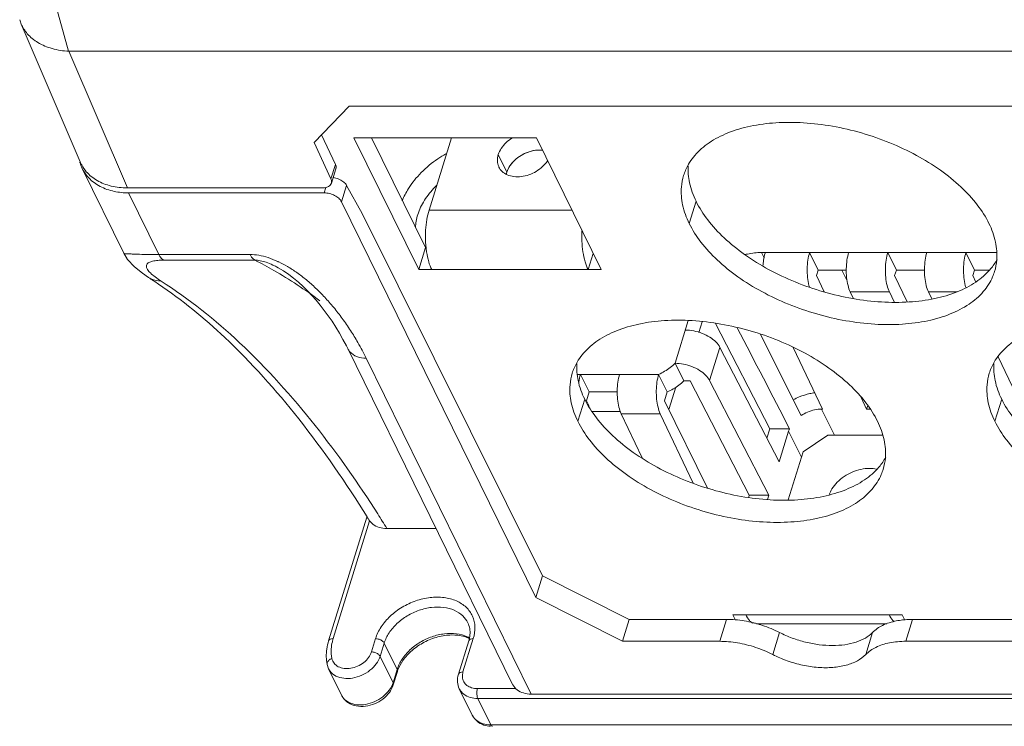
# Model space of a CAD drawing. Header units: millimetres. Extents: x -473 to 23648, y -382 to 1866.
# Tile 89 of 256: x 3115 to 3184, y 364 to 414. Entities that reach past the tile are written whole.
import ezdxf

# ---------------------------------------------------------------- set-up
doc = ezdxf.new("R2010")
doc.units = ezdxf.units.MM
doc.header["$LTSCALE"] = 80
doc.layers.get('0').update_dxf_attribs({"linetype": 'CONTINUOUS'})
for name, color, linetype in [('02___PRT_ALL_AXES', 7, 'CONTINUOUS'), ('09_ALL_ROUNDS', 7, 'CONTINUOUS'), ('20_ALL_FEATURES', 7, 'CONTINUOUS')]:
    doc.layers.add(name, color=color, linetype=linetype)

msp = doc.modelspace()

# ---------------------------------------------------------------- linework, layer by layer
at = {"color": 0, "linetype": 'Continuous', "lineweight": 0}
for p, q in [((3118.267, 411.617), (3115.605, 421.129)), ((3119.089, 403.781), (3114.922, 413.525)), ((3242.75, 411.617), (3118.267, 411.617)), ((3122.423, 401.944), (3118.286, 411.617)), ((3135.619, 405.154), (3138.109, 407.723)), ((3138.109, 407.723), (3226.531, 407.723)), ((3136.814, 402.586), (3135.619, 405.154)), ((3136.152, 405.704), (3137.129, 403.604)), ((3151.33, 405.49), (3138.435, 405.49)), ((3138.435, 405.49), (3143.011, 396.166)), ((3139.688, 405.49), (3143.495, 397.732)), ((3143.743, 400.38), (3145.322, 405.49)), ((3155.906, 396.166), (3151.33, 405.49)), ((3119.237, 403.306), (3122.173, 397.321)), ((3136.814, 402.586), (3137.129, 403.604)), ((3136.846, 402.281), (3137.16, 403.299)), ((3136.192, 401.944), (3122.423, 401.944)), ((3122.514, 401.592), (3136.332, 401.592)), ((3124.654, 397.232), (3122.514, 401.592)), ((3136.452, 401.982), (3136.332, 401.592)), ((3137.915, 402.125), (3137.558, 400.97)), ((3137.915, 402.125), (3139.007, 400.129)), ((3151.285, 372.998), (3137.558, 400.97)), ((3153.837, 400.38), (3143.743, 400.38)), ((3139.007, 400.129), (3151.755, 374.521)), ((3143.011, 396.166), (3143.495, 397.732)), ((3143.495, 397.732), (3143.54, 397.732)), ((3167.506, 397.376), (3167.24, 397.376)), ((3167.24, 397.376), (3167.424, 397.001)), ((3167.506, 397.376), (3183.833, 397.376)), ((3170.638, 397.376), (3171.248, 396.132)), ((3176.164, 397.376), (3176.774, 396.132)), ((3181.69, 397.376), (3182.301, 396.132)), ((3124.654, 397.232), (3131.103, 397.232)), ((3124.987, 396.837), (3131.435, 396.837)), ((3154.985, 396.166), (3155.34, 397.317)), ((3132.951, 396.371), (3132.953, 396.37)), ((3143.011, 396.166), (3155.906, 396.166)), ((3171.248, 396.132), (3171.127, 395.74)), ((3173.237, 396.132), (3171.248, 396.132)), ((3173.3, 395.374), (3172.928, 396.132)), ((3176.774, 396.132), (3176.653, 395.74)), ((3178.764, 396.132), (3176.774, 396.132)), ((3182.301, 396.132), (3182.179, 395.74)), ((3183.347, 396.132), (3182.301, 396.132)), ((3123.913, 395.617), (3123.915, 395.615)), ((3171.127, 395.74), (3171.673, 394.586)), ((3176.653, 395.74), (3177.535, 393.878)), ((3182.179, 395.74), (3182.392, 395.291)), ((3173.516, 394.588), (3176.279, 394.588)), ((3173.741, 394.113), (3173.516, 394.588)), ((3176.616, 393.878), (3176.279, 394.588)), ((3179.277, 394.092), (3179.043, 394.588)), ((3179.043, 394.588), (3181.041, 394.588)), ((3161.136, 389.543), (3162.068, 392.561)), ((3163.037, 392.478), (3162.806, 391.731)), ((3163.987, 392.365), (3167.834, 384.919)), ((3167.181, 391.582), (3170.042, 385.848)), ((3137.996, 390.583), (3149.645, 366.846)), ((3163.577, 388.321), (3164.303, 390.671)), ((3168.489, 382.569), (3164.303, 390.671)), ((3171.543, 386.307), (3169.485, 390.651)), ((3139.308, 389.897), (3150.956, 366.16)), ((3185.727, 386.307), (3183.976, 390.005)), ((3161.746, 388.3), (3161.136, 389.543)), ((3154.249, 388.759), (3159.973, 388.759)), ((3154.446, 388.759), (3155.056, 387.516)), ((3160.583, 387.516), (3159.973, 388.759)), ((3167.763, 380.219), (3163.577, 388.321)), ((3162.207, 388.3), (3161.746, 388.3)), ((3162.207, 388.3), (3166.381, 380.219)), ((3154.865, 386.898), (3155.056, 387.516)), ((3157.046, 387.516), (3155.056, 387.516)), ((3160.392, 386.898), (3160.583, 387.516)), ((3174.674, 386.307), (3174.291, 387.116)), ((3155.05, 386.521), (3154.865, 386.898)), ((3163.421, 380.726), (3160.392, 386.898)), ((3171.486, 386.307), (3172.406, 384.462)), ((3171.486, 386.307), (3171.543, 386.307)), ((3174.749, 386.549), (3174.674, 386.307)), ((3174.674, 386.307), (3174.901, 386.307)), ((3158.797, 382.861), (3157.325, 385.971)), ((3157.325, 385.971), (3160.088, 385.971)), ((3162.405, 381.079), (3160.088, 385.971)), ((3167.625, 384.242), (3167.834, 384.919)), ((3169.227, 384.919), (3167.834, 384.919)), ((3169.16, 384.74), (3168.489, 382.569)), ((3169.16, 384.74), (3170.071, 382.915)), ((3171.93, 384.462), (3170.186, 383.287)), ((3175.791, 384.462), (3171.93, 384.462)), ((3170.186, 383.287), (3169.136, 379.891)), ((3166.336, 380.072), (3166.381, 380.219)), ((3167.763, 380.219), (3166.381, 380.219)), ((3167.763, 380.219), (3167.668, 379.913)), ((3139.352, 378.678), (3136.644, 369.914)), ((3139.545, 378.415), (3136.969, 370.077)), ((3140.758, 377.869), (3144.235, 377.869)), ((3151.755, 374.521), (3151.285, 372.998)), ((3151.755, 374.521), (3157.894, 371.44)), ((3157.415, 369.89), (3151.285, 372.998)), ((3165.394, 371.386), (3165.207, 371.767)), ((3165.207, 371.767), (3177.181, 371.767)), ((3177.367, 371.389), (3177.181, 371.767)), ((3157.894, 371.44), (3157.415, 369.89)), ((3176.108, 371.117), (3166.897, 371.117)), ((3139.672, 369.138), (3139.962, 370.077)), ((3140.285, 368.827), (3140.575, 369.766)), ((3140.575, 369.766), (3141.49, 367.901)), ((3146.545, 369.914), (3145.819, 367.564)), ((3146.87, 370.077), (3146.144, 367.727)), ((3141.2, 366.962), (3140.285, 368.827)), ((3136.541, 368.258), (3136.645, 367.951)), ((3137.563, 366.081), (3136.647, 367.946)), ((3141.49, 367.901), (3141.2, 366.962)), ((3141.508, 367.754), (3141.217, 366.814)), ((3141.508, 367.754), (3141.49, 367.901)), ((3141.217, 366.814), (3141.2, 366.962)), ((3145.883, 366.535), (3146.798, 364.67)), ((3147.162, 366.552), (3149.889, 366.552)), ((3150.956, 366.16), (3254.115, 366.16)), ((3147.194, 365.849), (3258.182, 365.849)), ((3147.194, 365.849), (3148.109, 363.985)), ((3259.097, 363.985), (3148.109, 363.985))]:
    msp.add_line(p, q, dxfattribs=at)
for points in [[(3122.173, 397.321), (3122.442, 396.883), (3122.922, 396.359), (3123.481, 395.909), (3123.915, 395.615)], [(3132.951, 396.371), (3133.08, 396.301), (3133.459, 396.073), (3133.823, 395.824), (3134.173, 395.557), (3134.51, 395.275), (3134.837, 394.978), (3135.155, 394.666), (3135.463, 394.341), (3135.763, 394.003), (3136.055, 393.652), (3136.34, 393.286), (3136.617, 392.907), (3136.889, 392.512), (3137.153, 392.102), (3137.41, 391.676), (3137.659, 391.234), (3137.901, 390.774), (3137.996, 390.583)]]:
    msp.add_lwpolyline(points, dxfattribs=at)
for centre, radius, start, end in [((3117.209, 414.51), 2.491, 195.74396, 203.29394), ((3121.623, 404.467), 2.655, 195.13752, 196.57369), ((3121.564, 404.449), 2.593, 196.56498, 200.22897), ((3121.495, 404.813), 2.618, 203.21494, 208.49414), ((3121.556, 404.447), 2.584, 200.25366, 206.20051), ((3121.541, 404.839), 2.671, 208.50121, 220.87885), ((3150.64, 402.623), 1.457, 162.79249, 168.81643), ((3136.639, 400.856), 1.852, 77.11639, 79.78942), ((3122.514, 406.897), 5.305, 268.58808, 270.00146), ((3170.379, 396.488), 3.007, 162.83087, 163.92162), ((3118.201, 370.8), 29.207, 60.08577, 63.05773), ((3172.053, 396.158), 4.714, 171.71691, 176.77337), ((3106.873, 368.932), 31.661, 55.89495, 57.43956), ((6635.262, 2185.698), 3905.919, 207.336303, 207.454139), ((3122.08, 381.445), 19.189, 26.13456, 29.92191), ((3170.705, 384.261), 1.617, 156.01302, 162.7628), ((3063.969, 331.954), 88.703, 31.62547, 31.79108), ((3066.224, 331.915), 87.562, 31.65598, 32.44753), ((3140.16, 369.09), 3.34, 162.81004, 166.58842), ((3145.517, 368.119), 2.293, 61.90242, 66.14383), ((3139.539, 368.864), 3.058, 181.38521, 191.44049), ((3137.604, 368.414), 1.064, 206.08722, 218.17833), ((3143.838, 367.033), 2.44, 159.90928, 162.8152), ((3139.69, 367.43), 1.581, 338.33775, 342.80031)]:
    msp.add_arc(centre, radius, start, end, dxfattribs=at)
for points, knots in [([(3118.286, 411.617), (3117.888, 411.617), (3117.129, 411.748), (3116.111, 412.154), (3115.353, 412.767), (3115.028, 413.279), (3114.922, 413.525)], [0, 0, 0, 0, 1.193771, 2.280303, 3.2593, 4.065319, 4.065319, 4.065319, 4.065319]), ([(3141.849, 401.032), (3141.968, 401.33), (3142.339, 402.05), (3143.173, 403.08), (3144.121, 403.857), (3144.747, 404.242), (3144.942, 404.351)], [0, 0, 0, 0, 0.964682, 2.413858, 3.943397, 4.61623, 4.61623, 4.61623, 4.61623]), ([(3151.772, 404.611), (3151.706, 404.617), (3151.441, 404.63), (3150.966, 404.565), (3150.389, 404.342), (3149.876, 403.999), (3149.476, 403.567), (3149.301, 403.226), (3149.248, 403.054)], [0, 0, 0, 0, 0.198263, 0.796142, 1.419505, 2.039975, 2.629923, 3.170166, 3.170166, 3.170166, 3.170166]), ([(3122.383, 401.594), (3122.041, 401.602), (3121.343, 401.687), (3120.372, 402.056), (3119.648, 402.634), (3119.337, 403.102), (3119.237, 403.306)], [0, 0, 0, 0, 1.028311, 2.09227, 3.075201, 3.755616, 3.755616, 3.755616, 3.755616]), ([(3119.521, 403.09), (3119.736, 402.843), (3120.281, 402.407), (3121.292, 402.023), (3122.037, 401.944), (3122.423, 401.944)], [0, 0, 0, 0, 0.982932, 2.046891, 3.205282, 3.205282, 3.205282, 3.205282]), ([(3137.129, 403.604), (3137.164, 403.529), (3137.189, 403.42), (3137.166, 403.319), (3137.16, 403.3)], [0, 0, 0, 0, 0.2497112, 0.3096839, 0.3096839, 0.3096839, 0.3096839]), ([(3136.192, 401.944), (3136.303, 401.944), (3136.506, 401.968), (3136.747, 402.093), (3136.827, 402.226), (3136.845, 402.282)], [0, 0, 0, 0, 0.3332884, 0.6056058, 0.7800992, 0.7800992, 0.7800992, 0.7800992]), ([(3136.845, 402.282), (3136.851, 402.301), (3136.875, 402.402), (3136.849, 402.511), (3136.814, 402.586)], [0, 0, 0, 0, 0.0599727, 0.3096839, 0.3096839, 0.3096839, 0.3096839]), ([(3137.915, 402.125), (3137.868, 402.211), (3137.715, 402.373), (3137.528, 402.485), (3137.42, 402.536)], [0, 0, 0, 0, 0.2936677, 0.6503579, 0.6503579, 0.6503579, 0.6503579]), ([(3137.558, 400.97), (3137.513, 401.061), (3137.366, 401.234), (3137.07, 401.427), (3136.714, 401.557), (3136.458, 401.592), (3136.332, 401.592)], [0, 0, 0, 0, 0.302487, 0.662827, 1.051847, 1.43051, 1.43051, 1.43051, 1.43051]), ([(3142.949, 400.053), (3143.059, 400.409), (3143.396, 401.117), (3143.916, 401.759), (3144.233, 402.073), (3144.265, 402.104)], [0, 0, 0, 0, 1.117221, 2.324304, 2.456569, 2.456569, 2.456569, 2.456569]), ([(3143.743, 400.38), (3143.675, 400.161), (3143.569, 399.688), (3143.489, 398.948), (3143.485, 398.287), (3143.515, 397.881), (3143.53, 397.736)], [0, 0, 0, 0, 0.689813, 1.447521, 2.23059, 2.668726, 2.668726, 2.668726, 2.668726]), ([(3154.553, 398.918), (3154.54, 398.67), (3154.538, 398.166), (3154.608, 397.432), (3154.749, 396.756), (3154.896, 396.346), (3154.985, 396.166)], [0, 0, 0, 0, 0.745656, 1.508938, 2.209315, 2.810689, 2.810689, 2.810689, 2.810689]), ([(3143.53, 397.736), (3143.541, 397.628), (3143.585, 397.288), (3143.696, 396.756), (3143.844, 396.346), (3143.932, 396.166)], [0, 0, 0, 0, 0.325419, 1.025796, 1.62717, 1.62717, 1.62717, 1.62717]), ([(3166.077, 397.228), (3166.135, 397.243), (3166.516, 397.33), (3166.909, 397.374), (3167.24, 397.376)], [0, 0, 0, 0, 0.179039, 1.173392, 1.173392, 1.173392, 1.173392]), ([(3170.638, 397.376), (3170.583, 397.2), (3170.504, 396.82), (3170.458, 396.229), (3170.482, 395.629), (3170.553, 395.198), (3170.612, 394.977), (3170.622, 394.941)], [0, 0, 0, 0, 0.551381, 1.159269, 1.775172, 2.349437, 2.462682, 2.462682, 2.462682, 2.462682]), ([(3173.401, 397.376), (3173.347, 397.2), (3173.267, 396.82), (3173.221, 396.229), (3173.245, 395.628), (3173.336, 395.075), (3173.446, 394.735), (3173.516, 394.588)], [0, 0, 0, 0, 0.551381, 1.159269, 1.775172, 2.349437, 2.838703, 2.838703, 2.838703, 2.838703]), ([(3176.164, 397.376), (3176.11, 397.2), (3176.03, 396.82), (3175.984, 396.229), (3176.008, 395.628), (3176.099, 395.075), (3176.21, 394.735), (3176.279, 394.588)], [0, 0, 0, 0, 0.551381, 1.159269, 1.775172, 2.349437, 2.838703, 2.838703, 2.838703, 2.838703]), ([(3178.927, 397.376), (3178.873, 397.2), (3178.793, 396.82), (3178.747, 396.229), (3178.771, 395.628), (3178.862, 395.075), (3178.973, 394.735), (3179.043, 394.588)], [0, 0, 0, 0, 0.551381, 1.159269, 1.775172, 2.349437, 2.838703, 2.838703, 2.838703, 2.838703]), ([(3181.69, 397.376), (3181.636, 397.2), (3181.557, 396.82), (3181.511, 396.229), (3181.534, 395.629), (3181.607, 395.191), (3181.668, 394.963), (3181.681, 394.919)], [0, 0, 0, 0, 0.551381, 1.159269, 1.775172, 2.349437, 2.48481, 2.48481, 2.48481, 2.48481]), ([(3122.181, 397.324), (3122.209, 397.253), (3122.485, 397.32), (3122.804, 397.247), (3123.334, 397.253), (3123.954, 397.232), (3124.413, 397.232), (3124.654, 397.232)], [0, 0, 0, 0, 0.23056, 0.589917, 1.105494, 1.754966, 2.476565, 2.476565, 2.476565, 2.476565]), ([(3123.845, 396.171), (3123.806, 396.232), (3123.744, 396.353), (3123.783, 396.56), (3123.965, 396.696), (3124.232, 396.78), (3124.585, 396.828), (3124.847, 396.837), (3124.987, 396.837)], [0, 0, 0, 0, 0.217417, 0.386837, 0.584537, 0.861597, 1.226693, 1.646753, 1.646753, 1.646753, 1.646753]), ([(3124.654, 397.232), (3124.684, 397.171), (3124.746, 397.061), (3124.857, 396.925), (3124.943, 396.859), (3124.987, 396.837)], [0, 0, 0, 0, 0.2041266, 0.3778829, 0.5243813, 0.5243813, 0.5243813, 0.5243813]), ([(3131.103, 397.232), (3131.133, 397.171), (3131.195, 397.061), (3131.306, 396.925), (3131.392, 396.859), (3131.436, 396.837)], [0, 0, 0, 0, 0.2041254, 0.377881, 0.5243839, 0.5243839, 0.5243839, 0.5243839]), ([(3131.103, 397.232), (3131.305, 397.232), (3131.733, 397.191), (3132.387, 397.024), (3132.852, 396.838), (3133.101, 396.722), (3133.128, 396.709)], [0, 0, 0, 0, 0.607615, 1.282796, 2.017528, 2.107253, 2.107253, 2.107253, 2.107253]), ([(3131.435, 396.837), (3131.561, 396.837), (3131.834, 396.805), (3132.26, 396.686), (3132.637, 396.529), (3132.87, 396.413), (3132.951, 396.371)], [0, 0, 0, 0, 0.377137, 0.819883, 1.32431, 1.599662, 1.599662, 1.599662, 1.599662]), ([(3133.128, 396.709), (3133.334, 396.611), (3133.772, 396.377), (3134.423, 395.954), (3135.09, 395.442), (3135.744, 394.861), (3136.386, 394.213), (3137.013, 393.497), (3137.624, 392.709), (3138.196, 391.878), (3138.548, 391.301), (3138.712, 391.017)], [0, 0, 0, 0, 0.683434, 1.487969, 2.327462, 3.201859, 4.111037, 5.060931, 6.057078, 7.101006, 8.08447, 8.08447, 8.08447, 8.08447]), ([(3123.916, 395.615), (3123.978, 395.575), (3124.25, 395.427), (3124.566, 395.362), (3124.801, 395.362)], [0, 0, 0, 0, 0.2216878, 0.9279634, 0.9279634, 0.9279634, 0.9279634]), ([(3140.116, 378.894), (3138.748, 381.045), (3135.763, 385.307), (3130.71, 390.944), (3126.786, 394.094), (3124.801, 395.362)], [0, 0, 0, 0, 7.649199, 15.577259, 22.642314, 22.642314, 22.642314, 22.642314]), ([(3139.364, 378.685), (3137.881, 381.076), (3134.811, 385.539), (3129.86, 391.087), (3126.289, 394.022), (3124.626, 395.148)], [0, 0, 0, 0, 8.440735, 16.212184, 22.236428, 22.236428, 22.236428, 22.236428]), ([(3161.862, 391.893), (3162.06, 391.893), (3162.466, 391.849), (3163.05, 391.679), (3163.582, 391.416), (3164.015, 391.084), (3164.231, 390.811), (3164.303, 390.671)], [0, 0, 0, 0, 0.595315, 1.213983, 1.816532, 2.366721, 2.840257, 2.840257, 2.840257, 2.840257]), ([(3139.308, 389.897), (3139.081, 389.897), (3138.65, 389.963), (3138.198, 390.256), (3138.037, 390.502), (3137.997, 390.583)], [0, 0, 0, 0, 0.678657, 1.277045, 1.549028, 1.549028, 1.549028, 1.549028]), ([(3159.973, 388.759), (3160.117, 388.824), (3160.398, 388.969), (3160.789, 389.232), (3161.026, 389.435), (3161.136, 389.543)], [0, 0, 0, 0, 0.47543, 0.946944, 1.409096, 1.409096, 1.409096, 1.409096]), ([(3161.136, 389.543), (3161.334, 389.543), (3161.74, 389.499), (3162.324, 389.329), (3162.856, 389.066), (3163.289, 388.734), (3163.505, 388.462), (3163.577, 388.321)], [0, 0, 0, 0, 0.595315, 1.213983, 1.816532, 2.366721, 2.840257, 2.840257, 2.840257, 2.840257]), ([(3154.446, 388.759), (3154.392, 388.583), (3154.352, 388.394), (3154.325, 388.203), (3154.324, 388.194)], [0, 0, 0, 0, 0.551381, 0.5781279, 0.5781279, 0.5781279, 0.5781279]), ([(3157.209, 388.759), (3157.155, 388.583), (3157.075, 388.203), (3157.03, 387.612), (3157.053, 387.012), (3157.145, 386.458), (3157.255, 386.118), (3157.325, 385.971)], [0, 0, 0, 0, 0.551381, 1.159269, 1.775172, 2.349437, 2.838703, 2.838703, 2.838703, 2.838703]), ([(3159.973, 388.759), (3159.918, 388.583), (3159.839, 388.203), (3159.793, 387.612), (3159.817, 387.012), (3159.908, 386.458), (3160.018, 386.118), (3160.088, 385.971)], [0, 0, 0, 0, 0.551381, 1.159269, 1.775172, 2.349437, 2.838703, 2.838703, 2.838703, 2.838703]), ([(3161.746, 388.3), (3161.636, 388.192), (3161.399, 387.989), (3161.008, 387.726), (3160.727, 387.58), (3160.583, 387.516)], [0, 0, 0, 0, 0.462152, 0.933666, 1.409096, 1.409096, 1.409096, 1.409096]), ([(3169.487, 386.958), (3169.624, 387.035), (3169.996, 387.22), (3170.509, 387.384), (3170.884, 387.446), (3171.004, 387.46)], [0, 0, 0, 0, 0.470304, 1.244279, 1.606512, 1.606512, 1.606512, 1.606512]), ([(3170.042, 385.848), (3170.186, 385.945), (3170.492, 386.111), (3170.823, 386.217), (3170.991, 386.253)], [0, 0, 0, 0, 0.520803, 1.036789, 1.036789, 1.036789, 1.036789]), ([(3139.498, 378.467), (3139.569, 378.352), (3139.779, 378.125), (3140.225, 377.913), (3140.576, 377.869), (3140.758, 377.869)], [0, 0, 0, 0, 0.405077, 0.902637, 1.44999, 1.44999, 1.44999, 1.44999]), ([(3139.962, 370.077), (3140.052, 370.368), (3140.338, 370.949), (3140.988, 371.704), (3141.826, 372.331), (3142.788, 372.781), (3143.799, 373.02), (3144.785, 373.029), (3145.672, 372.801), (3146.389, 372.344), (3146.864, 371.683), (3146.977, 371.16), (3146.986, 370.9)], [0, 0, 0, 0, 0.914357, 1.911834, 2.963163, 4.031177, 5.075047, 6.05886, 6.961195, 7.784295, 8.559716, 9.340912, 9.340912, 9.340912, 9.340912]), ([(3140.575, 369.766), (3140.653, 370.019), (3140.901, 370.522), (3141.464, 371.176), (3142.19, 371.719), (3143.023, 372.109), (3143.9, 372.316), (3144.754, 372.324), (3145.522, 372.128), (3146.126, 371.744), (3146.396, 371.381), (3146.486, 371.198)], [0, 0, 0, 0, 0.79342, 1.657362, 2.567917, 3.492931, 4.397097, 5.249331, 6.031069, 6.744182, 7.355549, 7.355549, 7.355549, 7.355549]), ([(3176.615, 371.272), (3176.582, 371.301), (3176.438, 371.446), (3176.331, 371.624), (3176.26, 371.767)], [0, 0, 0, 0, 0.131039, 0.6111466, 0.6111466, 0.6111466, 0.6111466]), ([(3146.444, 370.216), (3146.206, 370.322), (3145.67, 370.46), (3144.816, 370.452), (3143.94, 370.245), (3143.107, 369.855), (3142.381, 369.312), (3141.817, 368.658), (3141.569, 368.154), (3141.49, 367.901)], [0, 0, 0, 0, 0.781637, 1.633805, 2.537956, 3.463082, 4.373672, 5.23758, 6.032485, 6.032485, 6.032485, 6.032485]), ([(3146.224, 370.23), (3145.939, 370.31), (3145.31, 370.378), (3144.343, 370.234), (3143.386, 369.86), (3142.538, 369.291), (3142.079, 368.796), (3141.895, 368.53)], [0, 0, 0, 0, 0.886367, 1.869923, 2.908221, 3.941273, 4.910337, 4.910337, 4.910337, 4.910337]), ([(3136.969, 370.077), (3136.897, 370.077), (3136.77, 370.062), (3136.662, 369.97), (3136.644, 369.916), (3136.644, 369.914)], [0, 0, 0, 0, 0.213923, 0.3740857, 0.3822901, 0.3822901, 0.3822901, 0.3822901]), ([(3139.962, 370.077), (3140.047, 370.077), (3140.216, 370.046), (3140.432, 369.942), (3140.545, 369.828), (3140.575, 369.766)], [0, 0, 0, 0, 0.2541335, 0.5057167, 0.7135213, 0.7135213, 0.7135213, 0.7135213]), ([(3146.87, 370.077), (3146.799, 370.077), (3146.672, 370.062), (3146.563, 369.97), (3146.546, 369.916), (3146.545, 369.914)], [0, 0, 0, 0, 0.213923, 0.3740857, 0.3822901, 0.3822901, 0.3822901, 0.3822901]), ([(3136.767, 367.756), (3136.873, 367.622), (3137.17, 367.393), (3137.732, 367.242), (3138.363, 367.268), (3139, 367.465), (3139.576, 367.81), (3140.029, 368.268), (3140.227, 368.639), (3140.285, 368.827)], [0, 0, 0, 0, 0.512812, 1.082927, 1.714156, 2.385609, 3.062539, 3.708744, 4.297757, 4.297757, 4.297757, 4.297757]), ([(3137.332, 368.095), (3137.459, 368.03), (3137.755, 367.949), (3138.228, 367.968), (3138.706, 368.115), (3139.139, 368.374), (3139.48, 368.718), (3139.628, 368.997), (3139.672, 369.138)], [0, 0, 0, 0, 0.427319, 0.900591, 1.404291, 1.912452, 2.397906, 2.840633, 2.840633, 2.840633, 2.840633]), ([(3139.672, 369.138), (3139.757, 369.138), (3139.926, 369.107), (3140.142, 369.003), (3140.255, 368.889), (3140.285, 368.827)], [0, 0, 0, 0, 0.2541338, 0.5057165, 0.7135213, 0.7135213, 0.7135213, 0.7135213]), ([(3136.879, 368.668), (3136.801, 368.642), (3136.665, 368.571), (3136.54, 368.411), (3136.535, 368.297), (3136.542, 368.258)], [0, 0, 0, 0, 0.2460242, 0.4529277, 0.5725059, 0.5725059, 0.5725059, 0.5725059]), ([(3146.144, 367.727), (3146.073, 367.727), (3145.946, 367.712), (3145.837, 367.62), (3145.82, 367.566), (3145.819, 367.564)], [0, 0, 0, 0, 0.213923, 0.3740857, 0.3822901, 0.3822901, 0.3822901, 0.3822901]), ([(3146.421, 366.775), (3146.52, 366.7), (3146.762, 366.585), (3147.025, 366.552), (3147.162, 366.552)], [0, 0, 0, 0, 0.3730706, 0.7843097, 0.7843097, 0.7843097, 0.7843097]), ([(3150.956, 366.16), (3150.772, 366.16), (3150.42, 366.205), (3149.957, 366.425), (3149.728, 366.683), (3149.651, 366.832), (3149.645, 366.845)], [0, 0, 0, 0, 0.550914, 1.048236, 1.506914, 1.551164, 1.551164, 1.551164, 1.551164]), ([(3137.56, 366.086), (3137.589, 366.026), (3137.713, 365.813), (3138.047, 365.501), (3138.614, 365.287), (3139.261, 365.271), (3139.911, 365.445), (3140.497, 365.78), (3140.815, 366.098), (3140.943, 366.274)], [0, 0, 0, 0, 0.198881, 0.738502, 1.33017, 1.975615, 2.649431, 3.325116, 3.978313, 3.978313, 3.978313, 3.978313]), ([(3137.694, 365.877), (3137.69, 365.882), (3137.639, 365.945), (3137.596, 366.014), (3137.563, 366.081)], [0, 0, 0, 0, 0.0187648, 0.2429672, 0.2429672, 0.2429672, 0.2429672]), ([(3140.932, 366.438), (3140.805, 366.263), (3140.491, 365.945), (3139.915, 365.6), (3139.278, 365.403), (3138.647, 365.377), (3138.091, 365.527), (3137.798, 365.749), (3137.694, 365.877)], [0, 0, 0, 0, 0.646475, 1.323381, 1.994788, 2.626093, 3.196087, 3.690491, 3.690491, 3.690491, 3.690491]), ([(3145.883, 366.535), (3145.889, 366.522), (3145.966, 366.373), (3146.195, 366.114), (3146.658, 365.894), (3147.01, 365.849), (3147.194, 365.849)], [0, 0, 0, 0, 0.044806, 0.503488, 1.000803, 1.551697, 1.551697, 1.551697, 1.551697]), ([(3147.162, 366.552), (3147.139, 366.475), (3147.114, 366.309), (3147.124, 366.07), (3147.162, 365.914), (3147.194, 365.849)], [0, 0, 0, 0, 0.2408307, 0.4982102, 0.714584, 0.714584, 0.714584, 0.714584]), ([(3147.623, 363.972), (3147.448, 364.032), (3147.124, 364.205), (3146.884, 364.499), (3146.802, 364.662), (3146.797, 364.671)], [0, 0, 0, 0, 0.555737, 1.072765, 1.103905, 1.103905, 1.103905, 1.103905]), ([(3147.564, 364.061), (3147.405, 364.109), (3147.11, 364.249), (3146.881, 364.508), (3146.804, 364.657), (3146.798, 364.67)], [0, 0, 0, 0, 0.497327, 0.956, 1.000761, 1.000761, 1.000761, 1.000761]), ([(3148.23, 363.88), (3148.22, 363.879), (3148.163, 363.882), (3148.129, 363.943), (3148.109, 363.985)], [0, 0, 0, 0, 0.02824, 0.1666098, 0.1666098, 0.1666098, 0.1666098])]:
    msp.add_open_spline(points, degree=3, knots=knots, dxfattribs=at)
for points in [[(3137.42, 402.536), (3137.303, 402.59), (3137.178, 402.632), (3137.052, 402.661)], [(3142.793, 399.134), (3142.801, 399.445), (3142.857, 399.756), (3142.949, 400.053)], [(3167.49, 397.321), (3167.444, 397.162), (3167.411, 397), (3167.387, 396.837)], [(3124.049, 395.93), (3123.974, 396.004), (3123.903, 396.083), (3123.845, 396.171)], [(3136.029, 393.967), (3134.984, 394.744), (3133.896, 395.467), (3132.767, 396.116)], [(3124.382, 395.65), (3124.266, 395.737), (3124.153, 395.829), (3124.049, 395.93)], [(3124.801, 395.362), (3124.658, 395.453), (3124.517, 395.548), (3124.382, 395.65)], [(3170.991, 386.253), (3171.153, 386.288), (3171.32, 386.307), (3171.486, 386.307)], [(3166.39, 371.365), (3166.284, 371.484), (3166.199, 371.624), (3166.129, 371.767)], [(3146.617, 370.792), (3146.593, 370.932), (3146.549, 371.07), (3146.486, 371.198)], [(3166.469, 371.285), (3166.441, 371.31), (3166.415, 371.337), (3166.39, 371.365)], [(3166.636, 371.169), (3166.575, 371.198), (3166.519, 371.239), (3166.469, 371.285)], [(3146.59, 370.095), (3146.472, 370.15), (3146.349, 370.195), (3146.224, 370.23)], [(3146.545, 369.914), (3146.59, 370.058), (3146.621, 370.208), (3146.633, 370.359)], [(3146.633, 370.359), (3146.646, 370.503), (3146.641, 370.65), (3146.617, 370.792)], [(3146.986, 370.9), (3146.996, 370.623), (3146.952, 370.342), (3146.87, 370.077)], [(3136.515, 369.346), (3136.543, 369.538), (3136.586, 369.728), (3136.644, 369.914)], [(3136.911, 369.864), (3136.871, 369.698), (3136.844, 369.528), (3136.834, 369.357)], [(3136.482, 368.79), (3136.477, 368.976), (3136.489, 369.162), (3136.515, 369.346)], [(3136.834, 369.357), (3136.819, 369.127), (3136.833, 368.894), (3136.879, 368.668)], [(3136.879, 368.668), (3136.903, 368.549), (3136.957, 368.432), (3137.032, 368.336)], [(3137.032, 368.336), (3137.112, 368.235), (3137.218, 368.153), (3137.332, 368.095)], [(3141.895, 368.53), (3141.753, 368.326), (3141.632, 368.104), (3141.547, 367.871)], [(3145.754, 367.007), (3145.739, 367.193), (3145.764, 367.385), (3145.819, 367.564)], [(3146.144, 367.727), (3146.108, 367.61), (3146.09, 367.485), (3146.1, 367.363)], [(3141.159, 366.846), (3141.102, 366.701), (3141.023, 366.564), (3140.932, 366.438)], [(3140.943, 366.274), (3141.061, 366.438), (3141.158, 366.621), (3141.217, 366.814)], [(3145.882, 366.536), (3145.811, 366.682), (3145.767, 366.845), (3145.754, 367.007)], [(3146.1, 367.363), (3146.108, 367.249), (3146.141, 367.135), (3146.195, 367.035)], [(3146.195, 367.035), (3146.25, 366.934), (3146.33, 366.845), (3146.421, 366.775)], [(3148.109, 363.985), (3147.925, 363.985), (3147.739, 364.008), (3147.564, 364.061)], [(3148.094, 363.881), (3147.935, 363.891), (3147.775, 363.921), (3147.623, 363.972)]]:
    msp.add_open_spline(points, degree=3, dxfattribs=at)
at = {"layer": '02___PRT_ALL_AXES', "color": 0, "linetype": 'Continuous', "lineweight": 0}
for p, q in [((3148.638, 404.297), (3149.248, 403.054)), ((3162.133, 399.429), (3162.617, 400.996)), ((3154.26, 385.443), (3154.744, 387.009)), ((3183.734, 385.443), (3184.218, 387.009))]:
    msp.add_line(p, q, dxfattribs=at)
msp.add_arc((3150.641, 402.622), 1.458, 162.79096, 168.76803, dxfattribs=at)
for points, knots in [([(3161.739, 402.825), (3161.777, 402.949), (3161.964, 403.462), (3162.509, 404.314), (3163.553, 405.209), (3164.898, 405.895), (3166.496, 406.36), (3168.298, 406.591), (3170.246, 406.584), (3172.275, 406.338), (3174.32, 405.863), (3176.311, 405.173), (3178.183, 404.292), (3179.874, 403.249), (3181.327, 402.078), (3182.496, 400.817), (3183.09, 399.893), (3183.318, 399.429)], [0, 0, 0, 0, 0.391278, 1.634492, 2.978611, 4.471106, 6.129839, 7.948483, 9.903133, 11.9578, 14.068797, 16.188449, 18.268485, 20.263395, 22.133988, 23.851486, 25.402584, 25.402584, 25.402584, 25.402584]), ([(3149.657, 405.491), (3149.651, 405.488), (3149.485, 405.389), (3149.185, 405.165), (3148.839, 404.763), (3148.686, 404.453), (3148.638, 404.297)], [0, 0, 0, 0, 0.020461, 0.580662, 1.111966, 1.601191, 1.601191, 1.601191, 1.601191]), ([(3151.765, 404.612), (3151.613, 404.626), (3151.272, 404.618), (3150.754, 404.496), (3150.242, 404.256), (3149.795, 403.922), (3149.449, 403.519), (3149.296, 403.21), (3149.248, 403.054)], [0, 0, 0, 0, 0.458399, 1.014676, 1.583843, 2.144044, 2.675348, 3.164573, 3.164573, 3.164573, 3.164573]), ([(3148.638, 404.297), (3148.594, 404.155), (3148.548, 403.865), (3148.614, 403.564), (3148.679, 403.427), (3148.684, 403.416)], [0, 0, 0, 0, 0.4456797, 0.8617051, 0.8989685, 0.8989685, 0.8989685, 0.8989685]), ([(3148.684, 403.416), (3148.739, 403.304), (3148.906, 403.08), (3149.278, 402.844), (3149.75, 402.723), (3150.276, 402.728), (3150.815, 402.855), (3151.327, 403.095), (3151.774, 403.429), (3152.019, 403.714), (3152.119, 403.869), (3152.124, 403.876)], [0, 0, 0, 0, 0.37666, 0.815416, 1.296375, 1.820697, 2.376975, 2.946142, 3.506343, 4.037647, 4.0617, 4.0617, 4.0617, 4.0617]), ([(3162.617, 400.996), (3162.413, 401.413), (3162.11, 402.233), (3162.034, 403.107), (3162.06, 403.507)], [0, 0, 0, 0, 1.39316, 2.594538, 2.594538, 2.594538, 2.594538]), ([(3162.133, 399.429), (3161.929, 399.846), (3161.618, 400.689), (3161.523, 401.867), (3161.657, 402.561), (3161.739, 402.825)], [0, 0, 0, 0, 1.39316, 2.664994, 3.49348, 3.49348, 3.49348, 3.49348]), ([(3183.427, 396.211), (3183.419, 396.201), (3183.119, 395.849), (3182.381, 395.215), (3181.038, 394.529), (3179.439, 394.065), (3177.637, 393.833), (3175.689, 393.841), (3173.66, 394.086), (3171.615, 394.562), (3169.624, 395.252), (3167.752, 396.132), (3166.061, 397.175), (3164.608, 398.346), (3163.439, 399.608), (3162.845, 400.532), (3162.617, 400.996)], [0, 0, 0, 0, 0.041379, 1.385498, 2.877993, 4.536725, 6.355369, 8.310019, 10.364687, 12.475684, 14.595335, 16.675372, 18.670282, 20.540874, 22.258372, 23.80947, 23.80947, 23.80947, 23.80947]), ([(3183.712, 396.033), (3183.674, 395.909), (3183.487, 395.396), (3182.941, 394.545), (3181.898, 393.649), (3180.553, 392.963), (3178.955, 392.498), (3177.153, 392.267), (3175.205, 392.274), (3173.176, 392.52), (3171.131, 392.995), (3169.14, 393.685), (3167.268, 394.566), (3165.577, 395.609), (3164.123, 396.78), (3162.955, 398.041), (3162.361, 398.965), (3162.133, 399.429)], [0, 0, 0, 0, 0.391278, 1.634492, 2.978611, 4.471106, 6.129839, 7.948483, 9.903133, 11.9578, 14.068797, 16.188449, 18.268485, 20.263395, 22.133988, 23.851486, 25.402584, 25.402584, 25.402584, 25.402584]), ([(3183.318, 399.429), (3183.522, 399.012), (3183.833, 398.169), (3183.928, 396.991), (3183.794, 396.297), (3183.712, 396.033)], [0, 0, 0, 0, 1.39316, 2.664994, 3.49348, 3.49348, 3.49348, 3.49348]), ([(3175.444, 385.443), (3175.216, 385.907), (3174.623, 386.831), (3173.454, 388.092), (3172, 389.263), (3170.31, 390.306), (3168.437, 391.187), (3166.446, 391.877), (3164.402, 392.352), (3162.372, 392.598), (3160.425, 392.605), (3158.623, 392.374), (3157.024, 391.909), (3155.68, 391.222), (3154.636, 390.327), (3154.091, 389.476), (3153.903, 388.963), (3153.865, 388.839)], [0, 0, 0, 0, 1.551099, 3.268597, 5.139189, 7.134099, 9.214135, 11.333787, 13.444784, 15.499451, 17.454101, 19.272745, 20.931478, 22.423973, 23.768092, 25.011306, 25.402584, 25.402584, 25.402584, 25.402584]), ([(3204.918, 385.443), (3204.69, 385.907), (3204.097, 386.831), (3202.928, 388.092), (3201.474, 389.263), (3199.783, 390.306), (3197.911, 391.187), (3195.92, 391.877), (3193.876, 392.352), (3191.846, 392.598), (3189.898, 392.605), (3188.097, 392.374), (3186.498, 391.909), (3185.154, 391.222), (3184.11, 390.327), (3183.565, 389.476), (3183.377, 388.963), (3183.339, 388.839)], [0, 0, 0, 0, 1.551099, 3.268597, 5.139189, 7.134099, 9.214135, 11.333787, 13.444784, 15.499451, 17.454101, 19.272745, 20.931478, 22.423973, 23.768092, 25.011306, 25.402584, 25.402584, 25.402584, 25.402584]), ([(3154.187, 389.521), (3154.16, 389.121), (3154.237, 388.247), (3154.539, 387.426), (3154.744, 387.009)], [0, 0, 0, 0, 1.201378, 2.594538, 2.594538, 2.594538, 2.594538]), ([(3183.66, 389.521), (3183.634, 389.121), (3183.711, 388.247), (3184.013, 387.426), (3184.218, 387.009)], [0, 0, 0, 0, 1.201378, 2.594538, 2.594538, 2.594538, 2.594538]), ([(3153.865, 388.839), (3153.784, 388.575), (3153.65, 387.881), (3153.744, 386.703), (3154.055, 385.86), (3154.26, 385.443)], [0, 0, 0, 0, 0.828486, 2.10032, 3.49348, 3.49348, 3.49348, 3.49348]), ([(3183.339, 388.839), (3183.258, 388.575), (3183.124, 387.881), (3183.218, 386.703), (3183.529, 385.86), (3183.734, 385.443)], [0, 0, 0, 0, 0.828486, 2.10032, 3.49348, 3.49348, 3.49348, 3.49348]), ([(3154.744, 387.009), (3154.972, 386.545), (3155.565, 385.622), (3156.734, 384.36), (3158.188, 383.189), (3159.878, 382.146), (3161.75, 381.265), (3163.742, 380.576), (3165.786, 380.1), (3167.816, 379.855), (3169.763, 379.847), (3171.565, 380.079), (3173.164, 380.543), (3174.508, 381.229), (3175.246, 381.863), (3175.545, 382.215), (3175.554, 382.225)], [0, 0, 0, 0, 1.551099, 3.268597, 5.139189, 7.134099, 9.214135, 11.333787, 13.444784, 15.499451, 17.454101, 19.272745, 20.931478, 22.423973, 23.768092, 23.80947, 23.80947, 23.80947, 23.80947]), ([(3184.218, 387.009), (3184.446, 386.545), (3185.039, 385.622), (3186.208, 384.36), (3187.662, 383.189), (3189.352, 382.146), (3191.224, 381.265), (3193.216, 380.576), (3195.26, 380.1), (3197.29, 379.855), (3199.237, 379.847), (3201.039, 380.079), (3202.638, 380.543), (3203.982, 381.229), (3204.72, 381.863), (3205.019, 382.215), (3205.028, 382.225)], [0, 0, 0, 0, 1.551099, 3.268597, 5.139189, 7.134099, 9.214135, 11.333787, 13.444784, 15.499451, 17.454101, 19.272745, 20.931478, 22.423973, 23.768092, 23.80947, 23.80947, 23.80947, 23.80947]), ([(3154.26, 385.443), (3154.487, 384.979), (3155.081, 384.055), (3156.25, 382.794), (3157.704, 381.622), (3159.394, 380.58), (3161.266, 379.699), (3163.258, 379.009), (3165.302, 378.533), (3167.332, 378.288), (3169.279, 378.281), (3171.081, 378.512), (3172.68, 378.976), (3174.024, 379.663), (3175.068, 380.558), (3175.613, 381.41), (3175.8, 381.922), (3175.839, 382.047)], [0, 0, 0, 0, 1.551099, 3.268597, 5.139189, 7.134099, 9.214135, 11.333787, 13.444784, 15.499451, 17.454101, 19.272745, 20.931478, 22.423973, 23.768092, 25.011306, 25.402584, 25.402584, 25.402584, 25.402584]), ([(3175.839, 382.047), (3175.92, 382.311), (3176.054, 383.005), (3175.959, 384.183), (3175.649, 385.026), (3175.444, 385.443)], [0, 0, 0, 0, 0.828486, 2.10032, 3.49348, 3.49348, 3.49348, 3.49348]), ([(3183.734, 385.443), (3183.961, 384.979), (3184.555, 384.055), (3185.724, 382.794), (3187.178, 381.622), (3188.868, 380.58), (3190.74, 379.699), (3192.732, 379.009), (3194.776, 378.533), (3196.806, 378.288), (3198.753, 378.281), (3200.555, 378.512), (3202.154, 378.976), (3203.498, 379.663), (3204.542, 380.558), (3205.087, 381.41), (3205.274, 381.922), (3205.313, 382.047)], [0, 0, 0, 0, 1.551099, 3.268597, 5.139189, 7.134099, 9.214135, 11.333787, 13.444784, 15.499451, 17.454101, 19.272745, 20.931478, 22.423973, 23.768092, 25.011306, 25.402584, 25.402584, 25.402584, 25.402584]), ([(3175.373, 382.066), (3175.214, 382.098), (3174.844, 382.131), (3174.259, 382.064), (3173.646, 381.868), (3173.076, 381.559), (3172.584, 381.156), (3172.229, 380.716), (3172.07, 380.403), (3172.018, 380.264)], [0, 0, 0, 0, 0.487157, 1.107349, 1.75349, 2.405609, 3.042665, 3.646357, 4.089248, 4.089248, 4.089248, 4.089248])]:
    msp.add_open_spline(points, degree=3, knots=knots, dxfattribs=at)
for points in [[(3183.9, 396.899), (3183.767, 396.655), (3183.607, 396.424), (3183.427, 396.211)], [(3175.554, 382.225), (3175.733, 382.438), (3175.893, 382.669), (3176.027, 382.913)]]:
    msp.add_open_spline(points, degree=3, dxfattribs=at)
at = {"layer": '09_ALL_ROUNDS', "color": 0, "linetype": 'Continuous', "lineweight": 0}
for p, q in [((3164.764, 371.44), (3157.894, 371.44)), ((3164.285, 369.89), (3164.764, 371.44)), ((3177.92, 371.44), (3177.44, 369.89)), ((3215.791, 371.44), (3177.92, 371.44)), ((3168.031, 368.958), (3168.513, 370.516)), ((3175.091, 370.516), (3174.609, 368.958)), ((3157.415, 369.89), (3164.285, 369.89)), ((3177.44, 369.89), (3215.312, 369.89))]:
    msp.add_line(p, q, dxfattribs=at)
for centre, radius, start, end in [((3164.616, 362.885), 8.564, 76.27789, 80.53497), ((3164.584, 362.747), 8.706, 74.82089, 76.28551), ((3164.554, 362.64), 8.817, 71.82721, 74.81769), ((3164.659, 362.925), 8.513, 63.07886, 71.89652), ((3177.814, 366.043), 5.392, 96.38023, 101.20384), ((3177.868, 365.598), 5.841, 94.94483, 96.42196), ((3177.912, 365.008), 6.432, 89.93749, 94.88525)]:
    msp.add_arc(centre, radius, start, end, dxfattribs=at)
msp.add_open_spline([(3164.764, 371.44), (3165.186, 371.44), (3165.609, 371.402), (3166.024, 371.333)], degree=3, dxfattribs=at)
for points, knots in [([(3175.091, 370.516), (3175.292, 370.724), (3175.827, 371.082), (3176.434, 371.266), (3176.766, 371.333)], [0, 0, 0, 0, 0.869194, 1.884819, 1.884819, 1.884819, 1.884819]), ([(3168.513, 370.516), (3168.804, 370.368), (3169.409, 370.105), (3170.351, 369.815), (3171.308, 369.635), (3171.948, 369.592), (3172.262, 369.592)], [0, 0, 0, 0, 0.979453, 1.97292, 2.951703, 3.893315, 3.893315, 3.893315, 3.893315]), ([(3172.262, 369.592), (3172.556, 369.592), (3173.119, 369.627), (3173.906, 369.8), (3174.574, 370.086), (3174.942, 370.362), (3175.091, 370.516)], [0, 0, 0, 0, 0.881341, 1.685192, 2.406009, 3.046933, 3.046933, 3.046933, 3.046933]), ([(3168.031, 368.958), (3167.643, 369.157), (3166.831, 369.495), (3165.569, 369.811), (3164.707, 369.89), (3164.285, 369.89)], [0, 0, 0, 0, 1.30932, 2.626912, 3.891641, 3.891641, 3.891641, 3.891641]), ([(3177.44, 369.89), (3177.054, 369.89), (3176.326, 369.829), (3175.346, 369.528), (3174.811, 369.167), (3174.609, 368.958)], [0, 0, 0, 0, 1.15857, 2.17589, 3.048771, 3.048771, 3.048771, 3.048771]), ([(3168.031, 368.958), (3168.363, 368.787), (3169.055, 368.489), (3170.135, 368.182), (3171.222, 368.021), (3172.262, 368.015), (3173.204, 368.166), (3174.002, 368.465), (3174.438, 368.78), (3174.609, 368.958)], [0, 0, 0, 0, 1.11912, 2.251842, 3.35963, 4.406014, 5.359501, 6.204099, 6.943894, 6.943894, 6.943894, 6.943894])]:
    msp.add_open_spline(points, degree=3, knots=knots, dxfattribs=at)
at = {"layer": '20_ALL_FEATURES', "color": 0, "linetype": 'Continuous', "lineweight": 0}
for p, q in [((3160.696, 386.279), (3161.182, 387.854)), ((3155.244, 386.128), (3157.27, 386.128))]:
    msp.add_line(p, q, dxfattribs=at)

doc.saveas('drawing.dxf')
